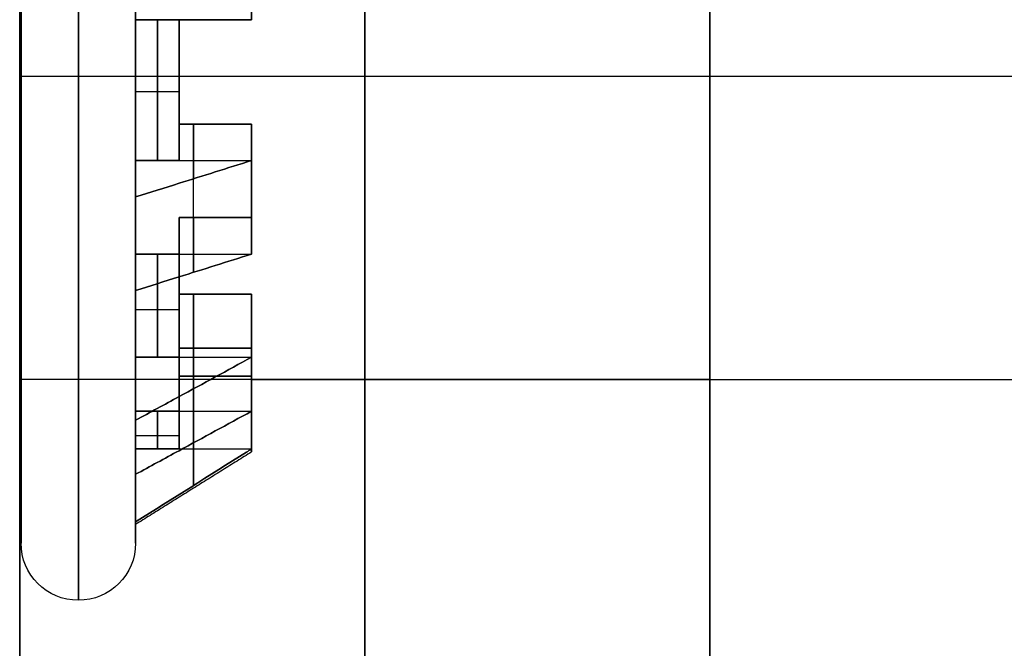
# Model space of a CAD drawing. Header units: millimetres. Extents: x -398 to 387, y -563 to 552.
# Tile 197 of 256: x -385.5 to -381.93, y -358.92 to -356.65. Entities that reach past the tile are written whole.
import ezdxf

# ---------------------------------------------------------------- set-up
doc = ezdxf.new("R2010")
doc.units = ezdxf.units.MM
doc.layers.add('Livello 01', color=7, linetype='Continuous')

# ---------------------------------------------------------------- blocks, each defined once
blk = doc.blocks.new('MCP191A04_01')
at = {"layer": 'Livello 01', "color": 254, "true_color": 0xcad1ee}
for p, q in [((-69.2, 125, 1.25), (69.2, 125, 1.25)), ((-37.8042, 21.4872, 1.87), (-37.8042, 21.8836, 1.87)), ((-37.8042, 21.7513, 1.9225), (-37.8042, 21.7513, 1.66)), ((-37.2278, 21.7291, 1.87), (-37.426, 21.3858, 1.87)), ((-37.3775, 21.4697, 1.9225), (-37.8042, 21.7161, 1.9225)), ((-37.6173, 21.4504, 1.9225), (-37.482, 21.6847, 1.9225)), ((-37.8042, 21.6303, 1.66), (-38.1958, 21.6303, 1.66)), ((-37.2939, 21.6146, 1.9225), (-37.2939, 21.6146, 1.66)), ((-37.1903, 21.2627, 1.66), (-37.1903, 21.5655, 1.66)), ((-37.0869, 21.19, 1.87), (-36.8886, 21.5334, 1.87)), ((-36.9548, 21.4188, 1.9225), (-36.9548, 21.4188, 1.66)), ((-36.9642, 21.4024, 1.66), (-37.4164, 21.4024, 1.66)), ((-36.7184, 20.966, 1.9225), (-36.9673, 21.3971, 1.9225)), ((-36.9681, 21.0886, 1.9225), (-36.7325, 21.2247, 1.9225)), ((-36.4666, 21.1114, 1.87), (-36.81, 20.9131, 1.87)), ((-36.5976, 20.5836, 1.66), (-36.5976, 21.0358, 1.66)), ((-36.5812, 21.0452, 1.9225), (-36.5812, 21.0452, 1.66)), ((-36.4345, 20.8097, 1.66), (-36.7373, 20.8097, 1.66)), ((-36.6142, 20.574, 1.87), (-36.2709, 20.7722, 1.87)), ((-36.3854, 20.7061, 1.9225), (-36.3854, 20.7061, 1.66)), ((-36.4313, 20.1958, 1.9225), (-36.4313, 20.6796, 1.9225)), ((-36.5694, 20.451, 1.9225), (-36.2962, 20.451, 1.9225)), ((-36.1164, 20.1958, 1.87), (-36.5128, 20.1958, 1.87)), ((-36.3752, 19.8042, 1.66), (-36.3752, 20.1958, 1.66)), ((-36.2487, 20.1958, 1.9225), (-36.2487, 20.1958, 1.66)), ((-40.0875, 20, 2.5), (-35.9125, 20, 2.5)), ((-36.2375, 20, 1.66), (-36.5, 20, 1.66)), ((-35.9075, 20, 2.08), (-35.975, 20, 2.08)), ((-35.9075, 20, 2.4949), (-35.9125, 20, 2.4949)), ((-36.5303, 19.3775, 1.9225), (-36.2839, 19.8042, 1.9225)), ((-36.5128, 19.8042, 1.87), (-36.1164, 19.8042, 1.87)), ((-36.2487, 19.8042, 1.9225), (-36.2487, 19.8042, 1.66)), ((-36.5496, 19.6173, 1.9225), (-36.3153, 19.482, 1.9225)), ((-36.2709, 19.2278, 1.87), (-36.6142, 19.426, 1.87)), ((-36.5976, 18.9642, 1.66), (-36.5976, 19.4164, 1.66)), ((-36.3854, 19.2939, 1.9225), (-36.3854, 19.2939, 1.66)), ((-36.4345, 19.1903, 1.66), (-36.7373, 19.1903, 1.66)), ((-36.81, 19.0869, 1.87), (-36.4666, 18.8886, 1.87)), ((-37.034, 18.7184, 1.9225), (-36.6029, 18.9673, 1.9225)), ((-36.9114, 18.9681, 1.9225), (-36.7753, 18.7325, 1.9225)), ((-36.5812, 18.9548, 1.9225), (-36.5812, 18.9548, 1.66)), ((-36.8886, 18.4666, 1.87), (-37.0869, 18.81, 1.87)), ((-37.1903, 18.4345, 1.66), (-37.1903, 18.7373, 1.66)), ((-37.426, 18.6142, 1.87), (-37.2278, 18.2709, 1.87)), ((-36.9642, 18.5976, 1.66), (-37.4164, 18.5976, 1.66)), ((-37.549, 18.5694, 1.9225), (-37.549, 18.2962, 1.9225)), ((-36.9548, 18.5812, 1.9225), (-36.9548, 18.5812, 1.66)), ((-37.8042, 18.1164, 1.87), (-37.8042, 18.5128, 1.87)), ((-37.8042, 18.4313, 1.9225), (-37.3204, 18.4313, 1.9225)), ((-37.2939, 18.3854, 1.9225), (-37.2939, 18.3854, 1.66)), ((-37.8042, 18.3697, 1.66), (-38.1958, 18.3697, 1.66)), ((-37.8042, 18.2487, 1.9225), (-37.8042, 18.2487, 1.66)), ((79.2, 0, 2.5), (-79.2, 0, 2.5)), ((79.2, 0), (-79.2, 0)), ((-37.8042, -33.5128, 1.87), (-37.8042, -33.1164, 1.87)), ((-37.8042, -33.2487, 1.9225), (-37.8042, -33.2487, 1.66)), ((-37.2278, -33.2709, 1.87), (-37.426, -33.6142, 1.87)), ((-37.3775, -33.5303, 1.9225), (-37.8042, -33.2839, 1.9225)), ((-37.6173, -33.5496, 1.9225), (-37.482, -33.3153, 1.9225)), ((-37.8042, -33.3697, 1.66), (-38.1958, -33.3697, 1.66)), ((-37.2939, -33.3854, 1.9225), (-37.2939, -33.3854, 1.66)), ((-37.1903, -33.7373, 1.66), (-37.1903, -33.4345, 1.66)), ((-37.0869, -33.81, 1.87), (-36.8886, -33.4666, 1.87)), ((-36.9642, -33.5976, 1.66), (-37.4164, -33.5976, 1.66)), ((-36.7184, -34.034, 1.9225), (-36.9673, -33.6029, 1.9225)), ((-36.9548, -33.5812, 1.9225), (-36.9548, -33.5812, 1.66)), ((-36.9681, -33.9114, 1.9225), (-36.7325, -33.7753, 1.9225)), ((-36.4666, -33.8886, 1.87), (-36.81, -34.0869, 1.87)), ((-36.5812, -33.9548, 1.9225), (-36.5812, -33.9548, 1.66)), ((-36.5976, -34.4164, 1.66), (-36.5976, -33.9642, 1.66)), ((-36.4345, -34.1903, 1.66), (-36.7373, -34.1903, 1.66)), ((-36.6142, -34.426, 1.87), (-36.2709, -34.2278, 1.87)), ((-36.3854, -34.2939, 1.9225), (-36.3854, -34.2939, 1.66)), ((-36.4313, -34.8042, 1.9225), (-36.4313, -34.3204, 1.9225)), ((-36.5694, -34.549, 1.9225), (-36.2962, -34.549, 1.9225)), ((-36.1164, -34.8042, 1.87), (-36.5128, -34.8042, 1.87)), ((-36.3752, -35.1958, 1.66), (-36.3752, -34.8042, 1.66)), ((-36.2487, -34.8042, 1.9225), (-36.2487, -34.8042, 1.66)), ((-40.0875, -35, 2.5), (-35.9125, -35, 2.5)), ((-36.2375, -35, 1.66), (-36.5, -35, 1.66)), ((-35.9075, -35, 2.08), (-35.975, -35, 2.08)), ((-35.9075, -35, 2.4949), (-35.9125, -35, 2.4949)), ((-36.5303, -35.6225, 1.9225), (-36.2839, -35.1958, 1.9225)), ((-36.5128, -35.1958, 1.87), (-36.1164, -35.1958, 1.87)), ((-36.2487, -35.1958, 1.9225), (-36.2487, -35.1958, 1.66)), ((-36.5496, -35.3827, 1.9225), (-36.3153, -35.518, 1.9225)), ((-36.2709, -35.7722, 1.87), (-36.6142, -35.574, 1.87)), ((-36.5976, -36.0358, 1.66), (-36.5976, -35.5836, 1.66)), ((-36.3854, -35.7061, 1.9225), (-36.3854, -35.7061, 1.66)), ((-36.4345, -35.8097, 1.66), (-36.7373, -35.8097, 1.66)), ((-36.81, -35.9131, 1.87), (-36.4666, -36.1114, 1.87)), ((-37.034, -36.2816, 1.9225), (-36.6029, -36.0327, 1.9225)), ((-36.9114, -36.0319, 1.9225), (-36.7753, -36.2675, 1.9225)), ((-36.5812, -36.0452, 1.9225), (-36.5812, -36.0452, 1.66)), ((-36.8886, -36.5334, 1.87), (-37.0869, -36.19, 1.87)), ((-37.1903, -36.5655, 1.66), (-37.1903, -36.2627, 1.66)), ((-37.426, -36.3858, 1.87), (-37.2278, -36.7291, 1.87)), ((-36.9642, -36.4024, 1.66), (-37.4164, -36.4024, 1.66)), ((-36.9548, -36.4188, 1.9225), (-36.9548, -36.4188, 1.66)), ((-37.549, -36.4306, 1.9225), (-37.549, -36.7038, 1.9225)), ((-37.8042, -36.8836, 1.87), (-37.8042, -36.4872, 1.87)), ((-37.8042, -36.5687, 1.9225), (-37.3204, -36.5687, 1.9225)), ((-37.8042, -36.6303, 1.66), (-38.1958, -36.6303, 1.66)), ((-37.2939, -36.6146, 1.9225), (-37.2939, -36.6146, 1.66)), ((-37.8042, -36.7513, 1.9225), (-37.8042, -36.7513, 1.66)), ((-69.2, -125, 1.25), (69.2, -125, 1.25))]:
    blk.add_line(p, q, dxfattribs=at)
for centre, radius, start, end in [((-38, 20, 2.2875), 2.3, 0, 180), ((-38, 20, 2.08), 2.0925, 0, 180), ((-38, 20, 2.4949), 2.0875, 0, 180), ((-38, 20, 2.4975), 2.0875, 0, 180), ((-38, 20, 1.66), 1.7625, 83.6221, 96.3779), ((-38, 20, 2.08), 1.7625, 66.3779, 83.6221), ((-38, 20, 1.87), 1.8937, 54.0659, 65.9341), ((-38, 20, 1.66), 1.7625, 53.6221, 66.3779), ((-38, 20, 2.5), 1.5, 0, 180), ((-38, 20), 1.5, 0, 180), ((-38, 20, 2.08), 1.7625, 36.3779, 53.6221), ((-38, 20, 1.87), 1.8937, 24.0659, 35.9341), ((-38, 20, 1.66), 1.7625, 23.6221, 36.3779), ((-38, 20, 2.08), 1.7625, 6.3779, 23.6221), ((-38, 20, 1.66), 1.7625, 0, 6.3779), ((-38, 20, 2.2875), 2.3, 180, 0), ((-38, 20, 2.08), 2.0925, 180, 0), ((-38, 20, 2.4949), 2.0875, 180, 0), ((-38, 20, 2.5), 2.0875, 180, 0), ((-38, 20, 2.4975), 2.0875, 180, 0), ((-38, 20), 1.5, 180, 0), ((-38, 20, 1.66), 1.5, 352.5, 360), ((-38, 20, 1.66), 1.7625, 353.6221, 0), ((-38, 20, 2.08), 1.7625, 336.3779, 353.6221), ((-38, 20, 1.66), 1.5, 322.5, 337.5), ((-38, 20, 1.66), 1.7625, 323.6221, 336.3779), ((-38, 20, 2.08), 1.7625, 306.3779, 323.6221), ((-38, 20, 1.66), 1.5, 292.5, 307.5), ((-38, 20, 1.66), 1.7625, 293.6221, 306.3779), ((-38, 20, 1.66), 1.5, 262.5, 277.5), ((-38, 20, 2.08), 1.7625, 276.3779, 293.6221), ((-38, 20, 1.66), 1.7625, 263.6221, 276.3779), ((-38, -35, 2.2875), 2.3, 0, 180), ((-38, -35, 2.08), 2.0925, 0, 180), ((-38, -35, 2.4949), 2.0875, 0, 180), ((-38, -35, 2.4975), 2.0875, 0, 180), ((-38, -35, 1.66), 1.7625, 83.6221, 96.3779), ((-38, -35, 2.08), 1.7625, 66.3779, 83.6221), ((-38, -35, 1.87), 1.8937, 54.0659, 65.9341), ((-38, -35, 1.66), 1.7625, 53.6221, 66.3779), ((-38, -35, 2.5), 1.5, 0, 180), ((-38, -35), 1.5, 0, 180), ((-38, -35, 2.08), 1.7625, 36.3779, 53.6221), ((-38, -35, 1.87), 1.8937, 24.0659, 35.9341), ((-38, -35, 1.66), 1.7625, 23.6221, 36.3779), ((-38, -35, 2.08), 1.7625, 6.3779, 23.6221), ((-38, -35, 1.66), 1.7625, 0, 6.3779), ((-38, -35, 2.2875), 2.3, 180, 0), ((-38, -35, 2.08), 2.0925, 180, 0), ((-38, -35, 2.4949), 2.0875, 180, 0), ((-38, -35, 2.5), 2.0875, 180, 0), ((-38, -35, 2.4975), 2.0875, 180, 0), ((-38, -35), 1.5, 180, 0), ((-38, -35, 1.66), 1.5, 352.5, 0), ((-38, -35, 1.66), 1.7625, 353.6221, 0), ((-38, -35, 2.08), 1.7625, 336.3779, 353.6221), ((-38, -35, 1.66), 1.5, 322.5, 337.5), ((-38, -35, 1.66), 1.7625, 323.6221, 336.3779), ((-38, -35, 2.08), 1.7625, 306.3779, 323.6221), ((-38, -35, 1.66), 1.5, 292.5, 307.5), ((-38, -35, 1.66), 1.7625, 293.6221, 306.3779), ((-38, -35, 1.66), 1.5, 262.5, 277.5), ((-38, -35, 2.08), 1.7625, 276.3779, 293.6221), ((-38, -35, 1.66), 1.7625, 263.6221, 276.3779), ((-31.5, -76.25), 12, 0, 180), ((-31.5, -76.25, 2.5), 12, 0, 180), ((-31.5, -76.25, 1.25), 12, 0, 180), ((-31.5, -76.25), 12, 180, 0), ((-31.5, -76.25, 1.25), 12, 180, 0)]:
    blk.add_arc(centre, radius, start, end, dxfattribs=at)
at = {"layer": 'Livello 01', "color": 254, "true_color": 0xcad1ee, "extrusion": (0, 0, -1)}
for centre, radius, start, end in [((38, 20, -2.4949), 2.0925, 0, 180), ((38, 20, -2.5), 2.0875, 0, 180), ((38, 20, -2.08), 2.025, 84.4516, 95.5484), ((38, 20, -2.08), 2.025, 114.4516, 125.5484), ((38, 20, -1.9225), 1.7625, 96.3779, 113.6221), ((38, 20, -1.25), 1.5, 0, 180), ((38, 20, -1.66), 1.5, 82.5, 97.5), ((38, 20, -1.9225), 1.5, 97.5, 112.5), ((38, 20, -1.9225), 1.7625, 126.3779, 143.6221), ((38, 20, -1.66), 1.5, 112.5, 127.5), ((38, 20, -1.9225), 1.5, 127.5, 142.5), ((38, 20, -2.08), 2.025, 144.4516, 155.5484), ((38, 20, -1.66), 1.5, 142.5, 157.5), ((38, 20, -1.9225), 1.7625, 156.3779, 173.6221), ((38, 20, -1.9225), 1.5, 157.5, 172.5), ((38, 20, -1.66), 1.5, 172.5, 180), ((38, 20, -2.08), 2.025, 174.4516, 180), ((38, 20, -2.4949), 2.0925, 180, 0), ((38, 20, -2.5), 1.5, 180, 0), ((38, 20, -1.25), 1.5, 180, 0), ((38, 20, -2.08), 2.025, 180, 185.5484), ((38, 20, -1.9225), 1.5, 187.5, 202.5), ((38, 20, -1.9225), 1.7625, 186.3779, 203.6221), ((38, 20, -2.08), 2.025, 204.4516, 215.5484), ((38, 20, -1.9225), 1.5, 217.5, 232.5), ((38, 20, -1.9225), 1.7625, 216.3779, 233.6221), ((38, 20, -1.9225), 1.5, 247.5, 262.5), ((38, 20, -1.9225), 1.7625, 246.3779, 263.6221), ((38, 20, -2.08), 2.025, 234.4516, 245.5484), ((38, 20, -2.08), 2.025, 264.4516, 275.5484), ((38, -35, -2.4949), 2.0925, 0, 180), ((38, -35, -2.5), 2.0875, 0, 180), ((38, -35, -2.08), 2.025, 84.4516, 95.5484), ((38, -35, -2.08), 2.025, 114.4516, 125.5484), ((38, -35, -1.9225), 1.7625, 96.3779, 113.6221), ((38, -35, -1.66), 1.5, 82.5, 97.5), ((38, -35, -1.25), 1.5, 0, 180), ((38, -35, -1.9225), 1.5, 97.5, 112.5), ((38, -35, -1.9225), 1.7625, 126.3779, 143.6221), ((38, -35, -1.66), 1.5, 112.5, 127.5), ((38, -35, -1.9225), 1.5, 127.5, 142.5), ((38, -35, -2.08), 2.025, 144.4516, 155.5484), ((38, -35, -1.66), 1.5, 142.5, 157.5), ((38, -35, -1.9225), 1.7625, 156.3779, 173.6221), ((38, -35, -1.9225), 1.5, 157.5, 172.5), ((38, -35, -1.66), 1.5, 172.5, 180), ((38, -35, -2.08), 2.025, 174.4516, 180), ((38, -35, -2.4949), 2.0925, 180, 0), ((38, -35, -2.5), 1.5, 180, 0), ((38, -35, -1.25), 1.5, 180, 0), ((38, -35, -2.08), 2.025, 180, 185.5484), ((38, -35, -1.9225), 1.5, 187.5, 202.5), ((38, -35, -1.9225), 1.7625, 186.3779, 203.6221), ((38, -35, -2.08), 2.025, 204.4516, 215.5484), ((38, -35, -1.9225), 1.5, 217.5, 232.5), ((38, -35, -1.9225), 1.7625, 216.3779, 233.6221), ((38, -35, -1.9225), 1.5, 247.5, 262.5), ((38, -35, -1.9225), 1.7625, 246.3779, 263.6221), ((38, -35, -2.08), 2.025, 234.4516, 245.5484), ((38, -35, -2.08), 2.025, 264.4516, 275.5484), ((31.5, -76.25, -2.5), 12, 180, 0)]:
    blk.add_arc(centre, radius, start, end, dxfattribs=at)
at = {"layer": 'Livello 01', "color": 254, "true_color": 0xcad1ee, "extrusion": (0, -1, 0)}
for centre, start, end in [((-35.9075, 2.2875, -20), 0, 90), ((-35.9075, 2.2875, -20), 270, 0), ((-35.9075, 2.2875, 35), 0, 90), ((-35.9075, 2.2875, 35), 270, 0)]:
    blk.add_arc(centre, 0.2075, start, end, dxfattribs=at)
at = {"layer": 'Livello 01', "color": 254, "true_color": 0xcad1ee}
for points in [[(-69.2, 125, 2.5), (69.2, 125, 2.5)], [(-69.2, 125), (69.2, 125)], [(-37.8042, 21.7516, 2.08), (-37.8042, 22.0155, 2.08)], [(-37.1618, 21.8434, 2.08), (-37.2938, 21.6148, 2.08)], [(-37.8042, 21.7516, 1.66), (-37.8042, 21.4872, 1.66)], [(-37.8042, 21.7516, 1.9225), (-37.8042, 21.7516, 2.08)], [(-37.8042, 21.4872, 1.9225), (-37.8042, 21.7516, 1.9225)], [(-37.5438, 21.7024, 2.08), (-37.5438, 21.7024, 1.9225)], [(-36.9546, 21.419, 2.08), (-36.8227, 21.6476, 2.08)], [(-37.2938, 21.6148, 1.9225), (-37.426, 21.3858, 1.9225)], [(-37.426, 21.3858, 1.66), (-37.2938, 21.6148, 1.66)], [(-37.2938, 21.6148, 2.08), (-37.2938, 21.6148, 1.9225)], [(-37.8042, 21.4872, 1.66), (-37.8042, 21.4872, 1.9225)], [(-36.9546, 21.419, 1.66), (-37.0869, 21.19, 1.66)], [(-37.0869, 21.19, 1.9225), (-36.9546, 21.419, 1.9225)], [(-36.9546, 21.419, 1.9225), (-36.9546, 21.419, 2.08)], [(-37.426, 21.3858, 1.9225), (-37.426, 21.3858, 1.66)], [(-36.7537, 21.2463, 2.08), (-36.7537, 21.2463, 1.9225)], [(-37.0869, 21.19, 1.66), (-37.0869, 21.19, 1.9225)], [(-36.3524, 21.1773, 2.08), (-36.581, 21.0454, 2.08)], [(-36.581, 21.0454, 1.9225), (-36.81, 20.9131, 1.9225)], [(-36.81, 20.9131, 1.66), (-36.581, 21.0454, 1.66)], [(-36.581, 21.0454, 2.08), (-36.581, 21.0454, 1.9225)], [(-36.81, 20.9131, 1.9225), (-36.81, 20.9131, 1.66)], [(-36.3852, 20.7062, 2.08), (-36.1566, 20.8382, 2.08)], [(-36.3852, 20.7062, 1.66), (-36.6142, 20.574, 1.66)], [(-36.6142, 20.574, 1.9225), (-36.3852, 20.7062, 1.9225)], [(-36.3852, 20.7062, 1.9225), (-36.3852, 20.7062, 2.08)], [(-36.6142, 20.574, 1.66), (-36.6142, 20.574, 1.9225)], [(-36.2976, 20.4562, 2.08), (-36.2976, 20.4562, 1.9225)], [(-36.5128, 20.1958, 1.9225), (-36.5128, 20.1958, 1.66)], [(-36.5128, 20.1958, 1.66), (-36.2484, 20.1958, 1.66)], [(-36.2484, 20.1958, 1.9225), (-36.5128, 20.1958, 1.9225)], [(-35.9845, 20.1958, 2.08), (-36.2484, 20.1958, 2.08)], [(-36.2484, 20.1958, 2.08), (-36.2484, 20.1958, 1.9225)], [(-36.5, 20), (-36.5, 20, 2.5)], [(-36.5, 20, 1.66), (-36.5, 20, -7.2195)], [(-36.2375, 20, 1.66), (-35.975, 20, 2.08)], [(-35.9125, 20, 2.5), (-35.9125, 20, 2.4949)], [(-36.2484, 19.8042, 1.66), (-36.5128, 19.8042, 1.66)], [(-36.5128, 19.8042, 1.66), (-36.5128, 19.8042, 1.9225)], [(-36.5128, 19.8042, 1.9225), (-36.2484, 19.8042, 1.9225)], [(-36.2484, 19.8042, 2.08), (-35.9845, 19.8042, 2.08)], [(-36.2484, 19.8042, 1.9225), (-36.2484, 19.8042, 2.08)], [(-36.2976, 19.5438, 2.08), (-36.2976, 19.5438, 1.9225)], [(-36.6142, 19.426, 1.9225), (-36.6142, 19.426, 1.66)], [(-36.3852, 19.2938, 1.9225), (-36.6142, 19.426, 1.9225)], [(-36.6142, 19.426, 1.66), (-36.3852, 19.2938, 1.66)], [(-36.3852, 19.2938, 2.08), (-36.3852, 19.2938, 1.9225)], [(-36.1566, 19.1618, 2.08), (-36.3852, 19.2938, 2.08)], [(-36.81, 19.0869, 1.66), (-36.81, 19.0869, 1.9225)], [(-36.581, 18.9546, 1.66), (-36.81, 19.0869, 1.66)], [(-36.81, 19.0869, 1.9225), (-36.581, 18.9546, 1.9225)], [(-36.581, 18.9546, 2.08), (-36.3524, 18.8227, 2.08)], [(-36.581, 18.9546, 1.9225), (-36.581, 18.9546, 2.08)], [(-37.0869, 18.81, 1.9225), (-37.0869, 18.81, 1.66)], [(-36.9546, 18.581, 1.9225), (-37.0869, 18.81, 1.9225)], [(-37.0869, 18.81, 1.66), (-36.9546, 18.581, 1.66)], [(-36.7537, 18.7537, 2.08), (-36.7537, 18.7537, 1.9225)], [(-37.426, 18.6142, 1.66), (-37.426, 18.6142, 1.9225)], [(-37.2938, 18.3852, 1.66), (-37.426, 18.6142, 1.66)], [(-37.426, 18.6142, 1.9225), (-37.2938, 18.3852, 1.9225)], [(-36.9546, 18.581, 2.08), (-36.9546, 18.581, 1.9225)], [(-36.8227, 18.3524, 2.08), (-36.9546, 18.581, 2.08)], [(-37.8042, 18.5128, 1.66), (-37.8042, 18.2484, 1.66)], [(-37.8042, 18.5128, 1.9225), (-37.8042, 18.5128, 1.66)], [(-37.8042, 18.2484, 1.9225), (-37.8042, 18.5128, 1.9225)], [(-37.2938, 18.3852, 2.08), (-37.1618, 18.1566, 2.08)], [(-37.2938, 18.3852, 1.9225), (-37.2938, 18.3852, 2.08)], [(-37.5438, 18.2976, 2.08), (-37.5438, 18.2976, 1.9225)], [(-37.8042, 17.9845, 2.08), (-37.8042, 18.2484, 2.08)], [(-37.8042, 18.2484, 2.08), (-37.8042, 18.2484, 1.9225)], [(-37.8042, -33.2484, 2.08), (-37.8042, -32.9845, 2.08)], [(-37.1618, -33.1566, 2.08), (-37.2938, -33.3852, 2.08)], [(-37.8042, -33.2484, 1.66), (-37.8042, -33.5128, 1.66)], [(-37.8042, -33.2484, 1.9225), (-37.8042, -33.2484, 2.08)], [(-37.8042, -33.5128, 1.9225), (-37.8042, -33.2484, 1.9225)], [(-37.5438, -33.2976, 2.08), (-37.5438, -33.2976, 1.9225)], [(-36.9546, -33.581, 2.08), (-36.8227, -33.3524, 2.08)], [(-37.2938, -33.3852, 1.9225), (-37.426, -33.6142, 1.9225)], [(-37.426, -33.6142, 1.66), (-37.2938, -33.3852, 1.66)], [(-37.2938, -33.3852, 2.08), (-37.2938, -33.3852, 1.9225)], [(-37.8042, -33.5128, 1.66), (-37.8042, -33.5128, 1.9225)], [(-36.9546, -33.581, 1.66), (-37.0869, -33.81, 1.66)], [(-37.0869, -33.81, 1.9225), (-36.9546, -33.581, 1.9225)], [(-36.9546, -33.581, 1.9225), (-36.9546, -33.581, 2.08)], [(-37.426, -33.6142, 1.9225), (-37.426, -33.6142, 1.66)], [(-36.7537, -33.7537, 2.08), (-36.7537, -33.7537, 1.9225)], [(-37.0869, -33.81, 1.66), (-37.0869, -33.81, 1.9225)], [(-36.3524, -33.8227, 2.08), (-36.581, -33.9546, 2.08)], [(-36.581, -33.9546, 1.9225), (-36.81, -34.0869, 1.9225)], [(-36.81, -34.0869, 1.66), (-36.581, -33.9546, 1.66)], [(-36.581, -33.9546, 2.08), (-36.581, -33.9546, 1.9225)], [(-36.81, -34.0869, 1.9225), (-36.81, -34.0869, 1.66)], [(-36.3852, -34.2938, 2.08), (-36.1566, -34.1618, 2.08)], [(-36.3852, -34.2938, 1.66), (-36.6142, -34.426, 1.66)], [(-36.6142, -34.426, 1.9225), (-36.3852, -34.2938, 1.9225)], [(-36.3852, -34.2938, 1.9225), (-36.3852, -34.2938, 2.08)], [(-36.6142, -34.426, 1.66), (-36.6142, -34.426, 1.9225)], [(-36.2976, -34.5438, 2.08), (-36.2976, -34.5438, 1.9225)], [(-36.5128, -34.8042, 1.9225), (-36.5128, -34.8042, 1.66)], [(-36.5128, -34.8042, 1.66), (-36.2484, -34.8042, 1.66)], [(-36.2484, -34.8042, 1.9225), (-36.5128, -34.8042, 1.9225)], [(-35.9845, -34.8042, 2.08), (-36.2484, -34.8042, 2.08)], [(-36.2484, -34.8042, 2.08), (-36.2484, -34.8042, 1.9225)], [(-36.5, -35), (-36.5, -35, 2.5)], [(-36.5, -35, 1.66), (-36.5, -35, -7.2195)], [(-36.2375, -35, 1.66), (-35.975, -35, 2.08)], [(-35.9125, -35, 2.5), (-35.9125, -35, 2.4949)], [(-36.2484, -35.1958, 1.66), (-36.5128, -35.1958, 1.66)], [(-36.5128, -35.1958, 1.66), (-36.5128, -35.1958, 1.9225)], [(-36.5128, -35.1958, 1.9225), (-36.2484, -35.1958, 1.9225)], [(-36.2484, -35.1958, 2.08), (-35.9845, -35.1958, 2.08)], [(-36.2484, -35.1958, 1.9225), (-36.2484, -35.1958, 2.08)], [(-36.2976, -35.4562, 2.08), (-36.2976, -35.4562, 1.9225)], [(-36.6142, -35.574, 1.9225), (-36.6142, -35.574, 1.66)], [(-36.3852, -35.7062, 1.9225), (-36.6142, -35.574, 1.9225)], [(-36.6142, -35.574, 1.66), (-36.3852, -35.7062, 1.66)], [(-36.3852, -35.7062, 2.08), (-36.3852, -35.7062, 1.9225)], [(-36.1566, -35.8382, 2.08), (-36.3852, -35.7062, 2.08)], [(-36.81, -35.9131, 1.66), (-36.81, -35.9131, 1.9225)], [(-36.581, -36.0454, 1.66), (-36.81, -35.9131, 1.66)], [(-36.81, -35.9131, 1.9225), (-36.581, -36.0454, 1.9225)], [(-36.581, -36.0454, 2.08), (-36.3524, -36.1773, 2.08)], [(-36.581, -36.0454, 1.9225), (-36.581, -36.0454, 2.08)], [(-37.0869, -36.19, 1.9225), (-37.0869, -36.19, 1.66)], [(-36.9546, -36.419, 1.9225), (-37.0869, -36.19, 1.9225)], [(-37.0869, -36.19, 1.66), (-36.9546, -36.419, 1.66)], [(-36.7537, -36.2463, 2.08), (-36.7537, -36.2463, 1.9225)], [(-37.426, -36.3858, 1.66), (-37.426, -36.3858, 1.9225)], [(-37.2938, -36.6148, 1.66), (-37.426, -36.3858, 1.66)], [(-37.426, -36.3858, 1.9225), (-37.2938, -36.6148, 1.9225)], [(-36.9546, -36.419, 2.08), (-36.9546, -36.419, 1.9225)], [(-36.8227, -36.6476, 2.08), (-36.9546, -36.419, 2.08)], [(-37.8042, -36.4872, 1.66), (-37.8042, -36.7516, 1.66)], [(-37.8042, -36.4872, 1.9225), (-37.8042, -36.4872, 1.66)], [(-37.8042, -36.7516, 1.9225), (-37.8042, -36.4872, 1.9225)], [(-37.2938, -36.6148, 2.08), (-37.1618, -36.8434, 2.08)], [(-37.2938, -36.6148, 1.9225), (-37.2938, -36.6148, 2.08)], [(-37.5438, -36.7024, 2.08), (-37.5438, -36.7024, 1.9225)], [(-37.8042, -37.0155, 2.08), (-37.8042, -36.7516, 2.08)], [(-37.8042, -36.7516, 2.08), (-37.8042, -36.7516, 1.9225)], [(69.2, -125, 2.5), (-69.2, -125, 2.5)], [(69.2, -125), (-69.2, -125)]]:
    blk.add_open_spline(points, degree=1, dxfattribs=at)
for points, knots in [([(-37.8042, 22.0155, 2.08), (-37.8042, 21.9315, 1.9462), (-37.8042, 21.8475, 1.8125), (-37.8042, 21.7634, 1.6787), (-37.8042, 21.7594, 1.6725), (-37.8042, 21.7555, 1.6662), (-37.8042, 21.7516, 1.66)], [-0.4960387, -0.4960387, -0.4960387, -0.4960387, -0.0221351, -0.0221351, -0.0221351, 0, 0, 0, 0]), ([(-37.2938, 21.6148, 1.66), (-37.2662, 21.6625, 1.7476), (-37.2387, 21.7102, 1.8351), (-37.2112, 21.7578, 1.9227), (-37.1947, 21.7863, 1.9751), (-37.1783, 21.8149, 2.0276), (-37.1618, 21.8434, 2.08)], [-0.4960387, -0.4960387, -0.4960387, -0.4960387, -0.185754, -0.185754, -0.185754, 0, 0, 0, 0]), ([(-36.8227, 21.6476, 2.08), (-36.8391, 21.6191, 2.0276), (-36.8556, 21.5906, 1.9751), (-36.8721, 21.562, 1.9227), (-36.8996, 21.5144, 1.8351), (-36.9271, 21.4667, 1.7476), (-36.9546, 21.419, 1.66)], [-0.4960387, -0.4960387, -0.4960387, -0.4960387, -0.3102847, -0.3102847, -0.3102847, 0, 0, 0, 0]), ([(-36.581, 21.0454, 1.66), (-36.5333, 21.0729, 1.7476), (-36.4856, 21.1004, 1.8351), (-36.438, 21.1279, 1.9227), (-36.4094, 21.1444, 1.9751), (-36.3809, 21.1609, 2.0276), (-36.3524, 21.1773, 2.08)], [-0.4960387, -0.4960387, -0.4960387, -0.4960387, -0.185754, -0.185754, -0.185754, 0, 0, 0, 0]), ([(-36.1566, 20.8382, 2.08), (-36.1851, 20.8217, 2.0276), (-36.2137, 20.8053, 1.9751), (-36.2422, 20.7888, 1.9227), (-36.2898, 20.7613, 1.8351), (-36.3375, 20.7338, 1.7476), (-36.3852, 20.7062, 1.66)], [-0.4960387, -0.4960387, -0.4960387, -0.4960387, -0.3102847, -0.3102847, -0.3102847, 0, 0, 0, 0]), ([(-36.2484, 20.1958, 1.66), (-36.2445, 20.1958, 1.6662), (-36.2406, 20.1958, 1.6725), (-36.2366, 20.1958, 1.6787), (-36.1525, 20.1958, 1.8125), (-36.0685, 20.1958, 1.9462), (-35.9845, 20.1958, 2.08)], [-0.4960387, -0.4960387, -0.4960387, -0.4960387, -0.4739037, -0.4739037, -0.4739037, 0, 0, 0, 0]), ([(-35.9845, 19.8042, 2.08), (-36.0685, 19.8042, 1.9462), (-36.1525, 19.8042, 1.8125), (-36.2366, 19.8042, 1.6787), (-36.2406, 19.8042, 1.6725), (-36.2445, 19.8042, 1.6662), (-36.2484, 19.8042, 1.66)], [-0.4960387, -0.4960387, -0.4960387, -0.4960387, -0.0221351, -0.0221351, -0.0221351, 0, 0, 0, 0]), ([(-36.3852, 19.2938, 1.66), (-36.3375, 19.2662, 1.7476), (-36.2898, 19.2387, 1.8351), (-36.2422, 19.2112, 1.9227), (-36.2137, 19.1947, 1.9751), (-36.1851, 19.1783, 2.0276), (-36.1566, 19.1618, 2.08)], [-0.4960387, -0.4960387, -0.4960387, -0.4960387, -0.185754, -0.185754, -0.185754, 0, 0, 0, 0]), ([(-36.3524, 18.8227, 2.08), (-36.3809, 18.8391, 2.0276), (-36.4094, 18.8556, 1.9751), (-36.438, 18.8721, 1.9227), (-36.4856, 18.8996, 1.8351), (-36.5333, 18.9271, 1.7476), (-36.581, 18.9546, 1.66)], [-0.4960387, -0.4960387, -0.4960387, -0.4960387, -0.3102847, -0.3102847, -0.3102847, 0, 0, 0, 0]), ([(-36.9546, 18.581, 1.66), (-36.9271, 18.5333, 1.7476), (-36.8996, 18.4856, 1.8351), (-36.8721, 18.438, 1.9227), (-36.8556, 18.4094, 1.9751), (-36.8391, 18.3809, 2.0276), (-36.8227, 18.3524, 2.08)], [-0.4960387, -0.4960387, -0.4960387, -0.4960387, -0.185754, -0.185754, -0.185754, 0, 0, 0, 0]), ([(-37.1618, 18.1566, 2.08), (-37.1783, 18.1851, 2.0276), (-37.1947, 18.2137, 1.9751), (-37.2112, 18.2422, 1.9227), (-37.2387, 18.2898, 1.8351), (-37.2662, 18.3375, 1.7476), (-37.2938, 18.3852, 1.66)], [-0.4960387, -0.4960387, -0.4960387, -0.4960387, -0.3102847, -0.3102847, -0.3102847, 0, 0, 0, 0]), ([(-37.8042, 18.2484, 1.66), (-37.8042, 18.1994, 1.738), (-37.8042, 18.1503, 1.816), (-37.8042, 18.1013, 1.894), (-37.8042, 18.0624, 1.956), (-37.8042, 18.0234, 2.018), (-37.8042, 17.9845, 2.08)], [-0.4960387, -0.4960387, -0.4960387, -0.4960387, -0.2196571, -0.2196571, -0.2196571, 0, 0, 0, 0]), ([(-37.8042, -32.9845, 2.08), (-37.8042, -33.0685, 1.9462), (-37.8042, -33.1525, 1.8125), (-37.8042, -33.2366, 1.6787), (-37.8042, -33.2406, 1.6725), (-37.8042, -33.2445, 1.6662), (-37.8042, -33.2484, 1.66)], [-0.4960387, -0.4960387, -0.4960387, -0.4960387, -0.0221351, -0.0221351, -0.0221351, 0, 0, 0, 0]), ([(-37.2938, -33.3852, 1.66), (-37.2662, -33.3375, 1.7476), (-37.2387, -33.2898, 1.8351), (-37.2112, -33.2422, 1.9227), (-37.1947, -33.2137, 1.9751), (-37.1783, -33.1851, 2.0276), (-37.1618, -33.1566, 2.08)], [-0.4960387, -0.4960387, -0.4960387, -0.4960387, -0.185754, -0.185754, -0.185754, 0, 0, 0, 0]), ([(-36.8227, -33.3524, 2.08), (-36.8391, -33.3809, 2.0276), (-36.8556, -33.4094, 1.9751), (-36.8721, -33.438, 1.9227), (-36.8996, -33.4856, 1.8351), (-36.9271, -33.5333, 1.7476), (-36.9546, -33.581, 1.66)], [-0.4960387, -0.4960387, -0.4960387, -0.4960387, -0.3102847, -0.3102847, -0.3102847, 0, 0, 0, 0]), ([(-36.581, -33.9546, 1.66), (-36.5333, -33.9271, 1.7476), (-36.4856, -33.8996, 1.8351), (-36.438, -33.8721, 1.9227), (-36.4094, -33.8556, 1.9751), (-36.3809, -33.8391, 2.0276), (-36.3524, -33.8227, 2.08)], [-0.4960387, -0.4960387, -0.4960387, -0.4960387, -0.185754, -0.185754, -0.185754, 0, 0, 0, 0]), ([(-36.1566, -34.1618, 2.08), (-36.1851, -34.1783, 2.0276), (-36.2137, -34.1947, 1.9751), (-36.2422, -34.2112, 1.9227), (-36.2898, -34.2387, 1.8351), (-36.3375, -34.2662, 1.7476), (-36.3852, -34.2938, 1.66)], [-0.4960387, -0.4960387, -0.4960387, -0.4960387, -0.3102847, -0.3102847, -0.3102847, 0, 0, 0, 0]), ([(-36.2484, -34.8042, 1.66), (-36.2445, -34.8042, 1.6662), (-36.2406, -34.8042, 1.6725), (-36.2366, -34.8042, 1.6787), (-36.1525, -34.8042, 1.8125), (-36.0685, -34.8042, 1.9462), (-35.9845, -34.8042, 2.08)], [-0.4960387, -0.4960387, -0.4960387, -0.4960387, -0.4739037, -0.4739037, -0.4739037, 0, 0, 0, 0]), ([(-35.9845, -35.1958, 2.08), (-36.0685, -35.1958, 1.9462), (-36.1525, -35.1958, 1.8125), (-36.2366, -35.1958, 1.6787), (-36.2406, -35.1958, 1.6725), (-36.2445, -35.1958, 1.6662), (-36.2484, -35.1958, 1.66)], [-0.4960387, -0.4960387, -0.4960387, -0.4960387, -0.0221351, -0.0221351, -0.0221351, 0, 0, 0, 0]), ([(-36.3852, -35.7062, 1.66), (-36.3375, -35.7338, 1.7476), (-36.2898, -35.7613, 1.8351), (-36.2422, -35.7888, 1.9227), (-36.2137, -35.8053, 1.9751), (-36.1851, -35.8217, 2.0276), (-36.1566, -35.8382, 2.08)], [-0.4960387, -0.4960387, -0.4960387, -0.4960387, -0.185754, -0.185754, -0.185754, 0, 0, 0, 0]), ([(-36.3524, -36.1773, 2.08), (-36.3809, -36.1609, 2.0276), (-36.4094, -36.1444, 1.9751), (-36.438, -36.1279, 1.9227), (-36.4856, -36.1004, 1.8351), (-36.5333, -36.0729, 1.7476), (-36.581, -36.0454, 1.66)], [-0.4960387, -0.4960387, -0.4960387, -0.4960387, -0.3102847, -0.3102847, -0.3102847, 0, 0, 0, 0]), ([(-36.9546, -36.419, 1.66), (-36.9271, -36.4667, 1.7476), (-36.8996, -36.5144, 1.8351), (-36.8721, -36.562, 1.9227), (-36.8556, -36.5906, 1.9751), (-36.8391, -36.6191, 2.0276), (-36.8227, -36.6476, 2.08)], [-0.4960387, -0.4960387, -0.4960387, -0.4960387, -0.185754, -0.185754, -0.185754, 0, 0, 0, 0]), ([(-37.1618, -36.8434, 2.08), (-37.1783, -36.8149, 2.0276), (-37.1947, -36.7863, 1.9751), (-37.2112, -36.7578, 1.9227), (-37.2387, -36.7102, 1.8351), (-37.2662, -36.6625, 1.7476), (-37.2938, -36.6148, 1.66)], [-0.4960387, -0.4960387, -0.4960387, -0.4960387, -0.3102847, -0.3102847, -0.3102847, 0, 0, 0, 0]), ([(-37.8042, -36.7516, 1.66), (-37.8042, -36.8006, 1.738), (-37.8042, -36.8497, 1.816), (-37.8042, -36.8987, 1.894), (-37.8042, -36.9376, 1.956), (-37.8042, -36.9766, 2.018), (-37.8042, -37.0155, 2.08)], [-0.4960387, -0.4960387, -0.4960387, -0.4960387, -0.2196571, -0.2196571, -0.2196571, 0, 0, 0, 0])]:
    blk.add_open_spline(points, degree=3, knots=knots, dxfattribs=at)
for points, weights in [([(-37.8042, 21.7516, 2.0013), (-37.5386, 21.7219, 2.0013), (-37.2938, 21.6148, 2.0013)], [0.999490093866, 0.988194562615, 0.999490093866]), ([(-36.9546, 21.419, 2.0013), (-36.7395, 21.2605, 2.0013), (-36.581, 21.0454, 2.0013)], [0.999489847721, 0.988194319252, 0.999489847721]), ([(-36.3852, 20.7062, 2.0013), (-36.2781, 20.4614, 2.0013), (-36.2484, 20.1958, 2.0013)], [0.999490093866, 0.988194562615, 0.999490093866]), ([(-36.2484, 19.8042, 2.0012), (-36.2781, 19.5386, 2.0013), (-36.3852, 19.2938, 2.0013)], [0.999490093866, 0.988194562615, 0.999490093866]), ([(-36.581, 18.9546, 2.0013), (-36.7395, 18.7395, 2.0013), (-36.9546, 18.581, 2.0013)], [0.999489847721, 0.988194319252, 0.999489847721]), ([(-37.2938, 18.3852, 2.0012), (-37.5386, 18.2781, 2.0013), (-37.8042, 18.2484, 2.0013)], [0.999490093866, 0.988194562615, 0.999490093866]), ([(-37.8042, -33.2484, 2.0013), (-37.5386, -33.2781, 2.0013), (-37.2938, -33.3852, 2.0013)], [0.999490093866, 0.988194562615, 0.999490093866]), ([(-36.9546, -33.581, 2.0013), (-36.7395, -33.7395, 2.0013), (-36.581, -33.9546, 2.0013)], [0.999489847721, 0.988194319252, 0.999489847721]), ([(-36.3852, -34.2938, 2.0013), (-36.2781, -34.5386, 2.0013), (-36.2484, -34.8042, 2.0013)], [0.999490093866, 0.988194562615, 0.999490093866]), ([(-36.2484, -35.1958, 2.0013), (-36.2781, -35.4614, 2.0013), (-36.3852, -35.7062, 2.0013)], [0.999490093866, 0.988194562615, 0.999490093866]), ([(-36.581, -36.0454, 2.0013), (-36.7395, -36.2605, 2.0013), (-36.9546, -36.419, 2.0013)], [0.999489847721, 0.988194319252, 0.999489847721]), ([(-37.2938, -36.6148, 2.0013), (-37.5386, -36.7219, 2.0013), (-37.8042, -36.7516, 2.0013)], [0.999490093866, 0.988194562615, 0.999490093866])]:
    blk.add_rational_spline(points, weights, degree=2, dxfattribs=at)
blk = doc.blocks.new('VTA2.9X13STIN0')
at = {"layer": 'Livello 01', "color": 254, "true_color": 0xcad1ee, "extrusion": (0, -1, 0)}
blk.add_arc((0, 0), 3.1005, 0, 180, dxfattribs=at)

msp = doc.modelspace()

# ---------------------------------------------------------------- linework, layer by layer
at = {"layer": 'Livello 01', "color": 254, "true_color": 0xcad1ee}
for q in [(-385.5, -359.95, -70.7474), (-365.5, -356.85, -70.7448)]:
    msp.add_line((-385.5, -356.85, -70.7448), q, dxfattribs=at)
at = {"layer": 'Livello 01', "color": 254, "true_color": 0xcad1ee, "extrusion": (1, 0, 0)}
for centre, radius, start, end in [((-362.95, -70.75, -384.25), 12, 270.04923, 90.04923), ((-362.95, -70.75, -385.5), 12, 270.04923, 90.04923), ((-362.95, -70.75, -385.5), 9, 286.84068, 79.48526), ((-362.95, -70.75, -385.5), 6.1, 270.04923, 90.04923)]:
    msp.add_arc(centre, radius, start, end, dxfattribs=at)
at = {"layer": 'Livello 01', "color": 254, "true_color": 0xcad1ee, "extrusion": (-1, 0, 0)}
msp.add_arc((362.95, -70.75, 383), 12, 89.95077, 269.95077, dxfattribs=at)
at = {"layer": 'Livello 01', "color": 254, "true_color": 0xcad1ee}
for points in [[(-383, -237, -164.5), (-383, -537, -164.5)], [(-383, -537, 175.5), (-383, -237, 175.5)], [(-383, -499.5, 155.5), (-383, -289.5, 155.5)], [(-383, -289.5, -144.5), (-383, -499.5, -144.5)], [(-383, -316.75, -122), (-383, -472.25, -122)], [(-383, -472.25, 133), (-383, -316.75, 133)], [(-383, -462, 119), (-383, -327, 119)], [(-383, -327, -108), (-383, -462, -108)], [(-383, -372.4367, -86.2582), (-383, -353.4367, -86.2418)], [(-383, -353.4633, -55.2418), (-383, -372.4633, -55.2582)]]:
    msp.add_open_spline(points, degree=1, dxfattribs=at)

# ---------------------------------------------------------------- block references
at = {"layer": 'Livello 01', "extrusion": (-1, -4.282e-47, 4.26883e-31)}
msp.add_blockref('MCP191A04_01', (394.45, 5.5, 383), dxfattribs=at)
at = {"layer": 'Livello 01', "extrusion": (-3.11598e-31, -0.383049, -0.923728), "rotation": 90}
msp.add_blockref('VTA2.9X13STIN0', (-385.5, 303.9875, 189.6577), dxfattribs=at)

doc.saveas('drawing.dxf')
